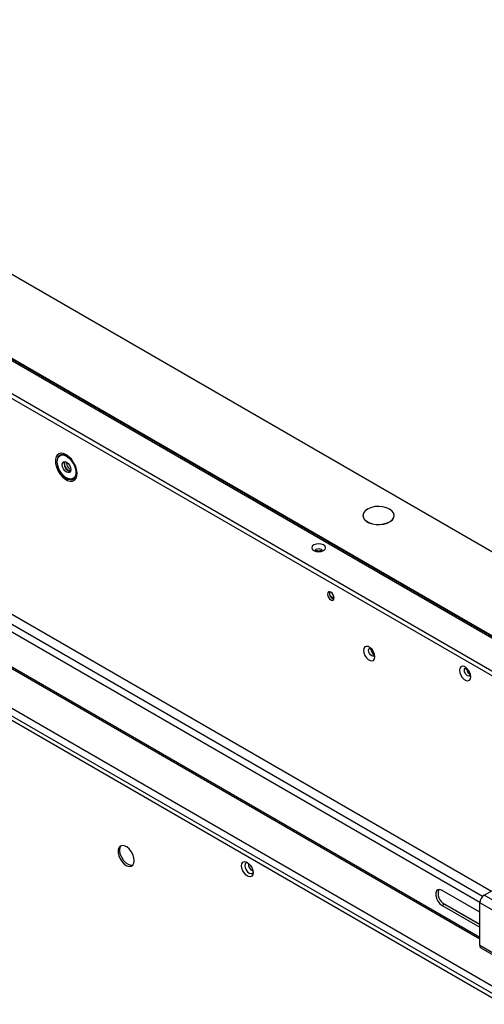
# Model space of a CAD drawing. Header units: millimetres. Extents: x 256 to 1374, y 313 to 1176.
# Tile 204 of 212: x 1199 to 1256, y 949 to 1070. Entities that reach past the tile are written whole.
import ezdxf

# ---------------------------------------------------------------- set-up
doc = ezdxf.new("R2010")
doc.units = ezdxf.units.MM

msp = doc.modelspace()

# ---------------------------------------------------------------- linework, layer by layer
at = {"color": 7, "linetype": 'Continuous', "lineweight": 30}
for p, q in [((1325.4309, 964.8059), (1047.2551, 1125.3934)), ((1031.3263, 1119.3764), (1315.8708, 955.1123)), ((1315.9398, 955.6168), (1031.7287, 1119.6884)), ((1039.3872, 1119.3656), (1315.3747, 960.0414)), ((1073.1613, 1068.7227), (1256.498, 962.8846)), ((1112.7167, 1034.3251), (1282.2485, 936.4564)), ((1281.3546, 935.4757), (1111.1846, 1033.7127)), ((1281.4236, 935.9802), (1111.4203, 1034.121)), ((1240.712, 1009.0465), (1240.712, 1009.0247)), ((1244.5453, 1009.0247), (1244.5453, 1009.0465)), ((1165.9799, 1008.4612), (1255.0724, 957.0291)), ((1237.1767, 998.856), (1236.7005, 999.1309)), ((1253.6815, 989.8723), (1253.5021, 989.9758)), ((1255.0886, 960.2976), (1250.4491, 962.9759)), ((1255.6345, 962.3918), (1257.6717, 963.5544)), ((1297.5423, 938.1989), (1255.6345, 962.3918)), ((1250.44, 961.1317), (1250.7261, 961.295)), ((1250.44, 961.1317), (1255.0795, 958.4534)), ((1250.4964, 961.467), (1255.0813, 958.8202)), ((1250.7261, 961.295), (1255.0811, 958.7809)), ((1255.0686, 956.2636), (1255.0944, 961.4634)), ((1297.0022, 937.2705), (1255.0944, 961.4634)), ((1255.0686, 956.2636), (1280.1355, 941.7928)), ((1255.226, 955.9124), (1280.2928, 941.4416))]:
    msp.add_line(p, q, dxfattribs=at)
at = {"color": 8, "linetype": 'Continuous', "lineweight": 30}
for p, q in [((1071.7528, 1067.381), (1255.0984, 961.5379)), ((1255.4215, 962.2196), (1072.0405, 1068.0831)), ((1315.3603, 960.2294), (1193.3103, 1030.6873)), ((1315.3825, 960.2928), (1193.3422, 1030.7451)), ((1255.0733, 957.211), (1165.8697, 1008.7071))]:
    msp.add_line(p, q, dxfattribs=at)
at = {"color": 7, "linetype": 'Continuous', "lineweight": 30, "flags": 128}
for points in [[(1204.2328, 1016.5039), (1203.9008, 1016.6471), (1203.5897, 1016.6845), (1203.319, 1016.6136), (1203.1057, 1016.439), (1202.9633, 1016.1717), (1202.9006, 1015.8283), (1202.9216, 1015.4306), (1203.025, 1015.0034), (1203.2042, 1014.5737), (1203.4482, 1014.1683), (1203.7414, 1013.8129), (1204.0655, 1013.5297), (1204.4001, 1013.3366), (1204.7242, 1013.2456), (1205.0174, 1013.2625), (1205.2613, 1013.3861), (1205.4406, 1013.6089), (1205.544, 1013.9167), (1205.565, 1014.2902), (1205.5023, 1014.7059), (1205.3598, 1015.1378), (1205.1466, 1015.5586), (1204.8758, 1015.942), (1204.5647, 1016.2638), (1204.2328, 1016.5039)], [(1204.2799, 1016.3274), (1204.5925, 1016.0974), (1204.8818, 1015.7852), (1205.1266, 1015.414), (1205.3085, 1015.0113), (1205.4142, 1014.6071), (1205.4357, 1014.2312), (1205.3715, 1013.9115), (1205.2264, 1013.6718), (1205.011, 1013.5299), (1204.7415, 1013.4962), (1204.4377, 1013.5733), (1204.1222, 1013.7554), (1203.8184, 1014.0291), (1203.5488, 1014.374), (1203.3335, 1014.7646), (1203.1883, 1015.1718), (1203.1241, 1015.5656), (1203.1457, 1015.9166), (1203.2513, 1016.1989), (1203.4333, 1016.3915), (1203.678, 1016.4802), (1203.9674, 1016.4583), (1204.2799, 1016.3274)], [(1205.1703, 1013.5589), (1205.2457, 1013.6263), (1205.3953, 1013.8732), (1205.4615, 1014.2026), (1205.4393, 1014.59), (1205.3304, 1015.0065), (1205.1429, 1015.4215), (1204.8907, 1015.804), (1204.5926, 1016.1257), (1204.2705, 1016.3627)], [(1204.2799, 1015.6021), (1204.4829, 1015.4383), (1204.6549, 1015.2062), (1204.7699, 1014.9412), (1204.8102, 1014.6835), (1204.7699, 1014.4725), (1204.6549, 1014.3401), (1204.4829, 1014.3067), (1204.2799, 1014.3773), (1204.077, 1014.541), (1203.9049, 1014.7731), (1203.79, 1015.0382), (1203.7496, 1015.2958), (1203.79, 1015.5069), (1203.9049, 1015.6392), (1204.077, 1015.6726), (1204.2799, 1015.6021)], [(1203.9853, 1015.4319), (1204.0257, 1015.6429), (1204.0418, 1015.6743)], [(1204.7891, 1014.5245), (1204.696, 1014.5187), (1204.5156, 1014.5814), (1204.3352, 1014.727), (1204.1823, 1014.9332), (1204.0801, 1015.1688), (1204.0442, 1015.3979), (1204.0801, 1015.5855), (1204.1317, 1015.6632)], [(1204.3262, 1015.573), (1204.3068, 1015.5386), (1204.2799, 1015.3979), (1204.3068, 1015.2261), (1204.3835, 1015.0494), (1204.4982, 1014.8947), (1204.6335, 1014.7855)], [(1204.6335, 1014.7855), (1204.7688, 1014.7385), (1204.8082, 1014.738)], [(1243.984, 1009.8289), (1243.6043, 1009.9989), (1243.1634, 1010.1091), (1242.6889, 1010.1524), (1242.2106, 1010.1263), (1241.7585, 1010.0324), (1241.3612, 1009.8765), (1241.0434, 1009.6684), (1240.8253, 1009.4213), (1240.7205, 1009.1506), (1240.7356, 1008.8734), (1240.8696, 1008.6071), (1241.1142, 1008.3684), (1241.4539, 1008.1722), (1241.8675, 1008.0311), (1242.3288, 1007.9537), (1242.809, 1007.945), (1243.2779, 1008.0055), (1243.706, 1008.1314), (1244.0664, 1008.3148), (1244.3364, 1008.5442), (1244.4992, 1008.8051), (1244.5444, 1009.0813), (1244.4692, 1009.3552), (1244.2784, 1009.6098), (1243.984, 1009.8289)], [(1240.712, 1009.0247), (1240.7356, 1008.8516), (1240.8696, 1008.5853), (1241.1142, 1008.3466), (1241.4539, 1008.1505), (1241.8675, 1008.0093), (1242.3288, 1007.9319), (1242.809, 1007.9232), (1243.2779, 1007.9837), (1243.706, 1008.1096), (1244.0664, 1008.293), (1244.3364, 1008.5224), (1244.4992, 1008.7834), (1244.5453, 1009.0247)], [(1235.8711, 1005.4317), (1235.5953, 1005.5381), (1235.2701, 1005.5754), (1234.9448, 1005.5381), (1234.669, 1005.4317), (1234.4848, 1005.2725), (1234.4201, 1005.0847), (1234.4848, 1004.8969), (1234.669, 1004.7377), (1234.9448, 1004.6314), (1235.2701, 1004.594), (1235.5953, 1004.6314), (1235.8711, 1004.7377), (1236.0554, 1004.8969), (1236.1201, 1005.0847), (1236.0553, 1005.2725), (1235.8711, 1005.4317)], [(1237.1792, 998.9069), (1237.1478, 999.1073), (1237.0584, 999.3135), (1236.9246, 999.494), (1236.7668, 999.6213), (1236.6089, 999.6762), (1236.4751, 999.6502), (1236.3857, 999.5473), (1236.3543, 999.3831), (1236.3857, 999.1827), (1236.4751, 998.9766), (1236.6089, 998.7961), (1236.7668, 998.6687), (1236.9246, 998.6138), (1237.0584, 998.6398), (1237.1478, 998.7428), (1237.1792, 998.9069)], [(1242.1761, 991.6674), (1242.1342, 991.9662), (1242.0135, 992.2774), (1241.8285, 992.5634), (1241.6015, 992.7898), (1241.3601, 992.9292), (1241.1331, 992.9648), (1240.9482, 992.8924), (1240.8274, 992.7206), (1240.7855, 992.4702), (1240.8274, 992.1714), (1240.9482, 991.8602), (1241.1331, 991.5741), (1241.3601, 991.3478), (1241.6015, 991.2083), (1241.8285, 991.1727), (1242.0135, 991.2452), (1242.1342, 991.417), (1242.1761, 991.6674)], [(1253.9612, 989.2189), (1253.9193, 989.5177), (1253.7986, 989.8289), (1253.6136, 990.1149), (1253.3867, 990.3413), (1253.1452, 990.4807), (1252.9183, 990.5163), (1252.7333, 990.4439), (1252.6125, 990.2721), (1252.5706, 990.0217), (1252.6125, 989.7228), (1252.7333, 989.4116), (1252.9183, 989.1256), (1253.1452, 988.8992), (1253.3867, 988.7598), (1253.6136, 988.7242), (1253.7986, 988.7967), (1253.9193, 988.9685), (1253.9612, 989.2189)], [(1212.5955, 966.6312), (1212.551, 966.9978), (1212.4214, 967.3833), (1212.2183, 967.7533), (1211.9597, 968.075), (1211.6686, 968.3198), (1211.3709, 968.4659), (1211.0929, 968.5004), (1210.8594, 968.4202), (1210.6912, 968.2324), (1210.6032, 967.9537), (1210.6032, 967.6089), (1210.6912, 967.2286), (1210.8594, 966.8466), (1211.0929, 966.4968), (1211.3709, 966.2104), (1211.6686, 966.0127), (1211.9597, 965.9214), (1212.2183, 965.9445), (1212.4214, 966.08), (1212.551, 966.3159), (1212.5955, 966.6312)], [(1212.41, 966.0677), (1212.1954, 966.0575), (1211.9043, 966.1488), (1211.6066, 966.3465), (1211.3286, 966.6329), (1211.0951, 966.9827), (1210.9269, 967.3647), (1210.8389, 967.745), (1210.8389, 968.0898), (1210.9269, 968.3685), (1211.0132, 968.4873)], [(1227.2161, 965.1777), (1227.1727, 964.9189), (1227.0479, 964.7412), (1226.8567, 964.6663), (1226.622, 964.7032), (1226.3724, 964.8473), (1226.1378, 965.0813), (1225.9465, 965.3771), (1225.8217, 965.6988), (1225.7783, 966.0078), (1225.8217, 966.2667), (1225.9465, 966.4443), (1226.1378, 966.5192), (1226.3724, 966.4824), (1226.622, 966.3382), (1226.8567, 966.1042), (1227.0479, 965.8085), (1227.1727, 965.4867), (1227.2161, 965.1777)], [(1226.5039, 966.419), (1226.3548, 966.3837), (1226.2389, 966.2503), (1226.1982, 966.0375), (1226.2389, 965.7777), (1226.3548, 965.5105), (1226.5283, 965.2765), (1226.7329, 965.1113), (1226.9376, 965.0402), (1227.111, 965.0739), (1227.2161, 965.1853)], [(1250.4491, 962.9759), (1250.1765, 963.0775), (1249.9362, 963.0556), (1249.7572, 962.9129), (1249.6612, 962.6666), (1249.6596, 962.3464), (1249.7527, 961.9908), (1249.9292, 961.6429), (1250.1679, 961.3445), (1250.44, 961.1317)]]:
    msp.add_lwpolyline(points, dxfattribs=at)
at = {"color": 8, "linetype": 'Continuous', "lineweight": 30, "flags": 128}
for points in [[(1204.2705, 1016.3627), (1203.9484, 1016.4975), (1203.6502, 1016.5201), (1203.3981, 1016.4288), (1203.2106, 1016.2303), (1203.1017, 1015.9394), (1203.0795, 1015.5777), (1203.1457, 1015.1719), (1203.2952, 1014.7523), (1203.5171, 1014.3498), (1203.7949, 1013.9944), (1204.1079, 1013.7124), (1204.433, 1013.5247), (1204.7461, 1013.4453), (1205.0239, 1013.48), (1205.1703, 1013.5589)], [(1234.8534, 1004.7324), (1234.8851, 1004.8229), (1234.9754, 1004.901), (1235.1106, 1004.9531), (1235.2701, 1004.9714), (1235.4295, 1004.9531), (1235.5647, 1004.901)], [(1235.5647, 1004.901), (1235.655, 1004.8229), (1235.6867, 1004.7309), (1235.6867, 1004.7287)], [(1242.0599, 991.768), (1241.936, 991.7448), (1241.7872, 991.7966), (1241.6384, 991.9167), (1241.5122, 992.0869), (1241.4279, 992.2812), (1241.3983, 992.4702), (1241.4279, 992.625), (1241.5122, 992.722), (1241.513, 992.7224)], [(1253.8267, 989.3106), (1253.7212, 989.2963), (1253.5723, 989.3481), (1253.4235, 989.4682), (1253.2973, 989.6384), (1253.213, 989.8327), (1253.1834, 990.0217), (1253.213, 990.1764), (1253.2973, 990.2735), (1253.2981, 990.2739)]]:
    msp.add_lwpolyline(points, dxfattribs=at)
at = {"color": 7, "linetype": 'Continuous', "lineweight": 30}
for centre, radius, start, end in [((1204.9414, 1015.38), 0.9575, 176.894298, 258.698108), ((1237.355, 999.4846), 0.7614, 165.504724, 254.489614), ((1242.5458, 992.6837), 0.8682, 186.787559, 233.392415), ((1254.3309, 990.2352), 0.8683, 186.788494, 233.391481), ((1251.4032, 962.5745), 1.4476, 159.479614, 242.112689), ((1256.2601, 961.4065), 1.1671, 122.415494, 177.205761), ((1255.4426, 956.2203), 0.3765, 173.381975, 234.867313)]:
    msp.add_arc(centre, radius, start, end, dxfattribs=at)
at = {"color": 8, "linetype": 'Continuous', "lineweight": 30}
msp.add_arc((1227.363, 966.0926), 0.709, 163.950017, 256.04452, dxfattribs=at)
at = {"color": 7, "linetype": 'Continuous', "lineweight": 30}
for points, knots in [([(1235.7001, 1004.7904), (1235.7011, 1004.7921), (1235.7049, 1004.7987), (1235.6774, 1004.7696), (1235.6024, 1004.7305), (1235.4826, 1004.6921), (1235.3285, 1004.6707), (1235.1574, 1004.6747), (1235.0057, 1004.7054), (1234.9001, 1004.7475), (1234.8429, 1004.7876), (1234.8403, 1004.7916), (1234.839, 1004.7936)], [0, 0, 0, 0, 0.03528948, 0.13394476, 0.23407769, 0.33983813, 0.45635771, 0.58091038, 0.70684305, 0.81167802, 0.90875221, 1, 1, 1, 1]), ([(1241.4866, 992.7103), (1241.484, 992.7102), (1241.4772, 992.71), (1241.5397, 992.6951), (1241.6422, 992.6301), (1241.767, 992.5132), (1241.8897, 992.3482), (1241.9887, 992.1523), (1242.0411, 991.9722), (1242.0514, 991.848), (1242.0458, 991.7698), (1242.03, 991.7399), (1242.0354, 991.746), (1242.0361, 991.7469)], [0, 0, 0, 0, 0.05730192, 0.15558624, 0.25613417, 0.36223486, 0.47804132, 0.60014681, 0.72212269, 0.81481458, 0.88175536, 0.98359297, 1, 1, 1, 1]), ([(1253.2717, 990.2618), (1253.2692, 990.2617), (1253.2623, 990.2615), (1253.3248, 990.2466), (1253.4273, 990.1815), (1253.5521, 990.0647), (1253.6748, 989.8997), (1253.7738, 989.7038), (1253.8262, 989.5237), (1253.8365, 989.3995), (1253.8309, 989.3212), (1253.8151, 989.2914), (1253.8205, 989.2975), (1253.8212, 989.2984)], [0, 0, 0, 0, 0.057301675, 0.155590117, 0.256137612, 0.362237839, 0.478043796, 0.600148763, 0.722124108, 0.8148156, 0.88175609, 0.983596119, 1, 1, 1, 1])]:
    msp.add_open_spline(points, degree=3, knots=knots, dxfattribs=at)

doc.saveas('drawing.dxf')
